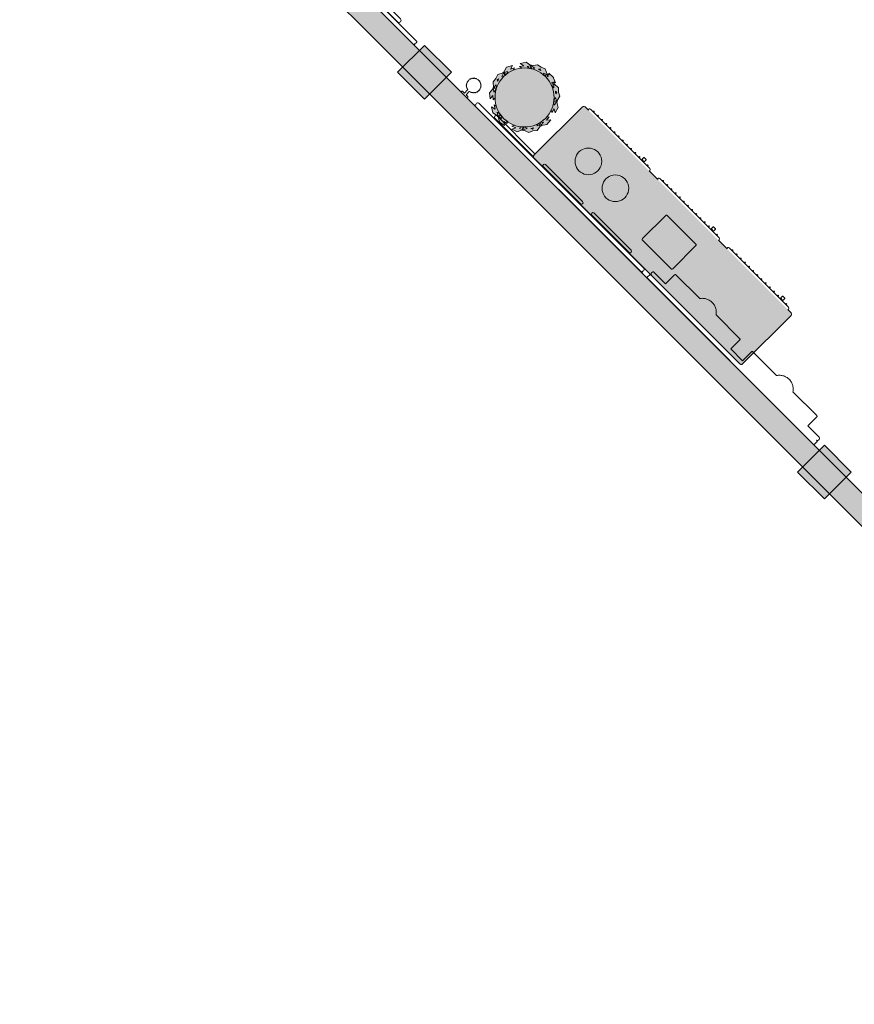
# Model space of a CAD drawing. Extents: x 2172.2 to 2210.6, y 415.3 to 458.1.
# Tile 2 of 27: x 2172.4 to 2181.2, y 426.9 to 437.3. Entities that reach past the tile are written whole.
import ezdxf

# ---------------------------------------------------------------- set-up
doc = ezdxf.new("R2010")
doc.units = 0
for name, color, linetype, lineweight in [('AYAA_M3_COLUMNS', 8, 'CONTINUOUS', 30), ('AYAA_M3_FINE_DETAIL', 8, 'CONTINUOUS', 9), ('AYAA_M3_PLANTS', 94, 'CONTINUOUS', 18), ('AYAA_M3_SERVICE', 7, 'CONTINUOUS', 18), ('AYAA_M3_WALL_DECOR', 32, 'CONTINUOUS', 13), ('AYAA_M3_WALL_LIGHTS', 32, 'CONTINUOUS', 13), ('AYAA_M3_WALLS', 7, 'CONTINUOUS', 30)]:
    doc.layers.add(name, color=color, linetype=linetype, lineweight=lineweight)

# ---------------------------------------------------------------- blocks, each defined once
blk = doc.blocks.new('AYAA_M3_ARCHITECTURE')
at = {"layer": 'AYAA_M3_COLUMNS', "true_color": 0xcfdadc}
for points in [[(-13.071875, 2.724963), (-13.354713, 2.442124), (-13.637522, 2.724998), (-13.354713, 3.007803)], [(-9.155142, -1.192626), (-8.872302, -1.475465), (-9.155142, -1.758305), (-9.43795, -1.47543)]]:
    blk.add_hatch(color=256, dxfattribs=at).paths.add_polyline_path(points)
at = {"layer": 'AYAA_M3_WALLS', "true_color": 0xe1e6e6}
blk.add_hatch(color=256, dxfattribs=at).paths.add_polyline_path([(-17.430969, 6.977996), (-3.56182, -6.891153), (-3.738596, -7.06793), (-17.607746, 6.80122)])
at = {"layer": 'AYAA_M3_COLUMNS', "linetype": 'CONTINUOUS', "lineweight": -2}
for points in [[(-13.071875, 2.724963), (-13.354713, 2.442124), (-13.637522, 2.724998), (-13.354713, 3.007803)], [(-9.155142, -1.192626), (-8.872302, -1.475465), (-9.155142, -1.758305), (-9.43795, -1.47543)]]:
    blk.add_lwpolyline(points, close=True, dxfattribs=at)
at = {"layer": 'AYAA_M3_WALLS', "linetype": 'CONTINUOUS', "lineweight": -2}
blk.add_lwpolyline([(-17.430969, 6.977996), (-3.56182, -6.891153), (-3.738596, -7.06793), (-17.607746, 6.80122)], close=True, dxfattribs=at)
blk = doc.blocks.new('AYAA_M3_SCONCE')
at = {"color": 0, "linetype": 'CONTINUOUS', "lineweight": -2}
blk.add_lwpolyline([(-0.066057, -0.178967), (-0.064423, -0.178291), (-0.064952, -0.1775), (-0.069291, -0.168701), (-0.071015, -0.163622), (-0.072921, -0.164412), (-0.075043, -0.163533), (-0.075921, -0.161412), (-0.075043, -0.15929), (-0.072921, -0.158412), (-0.072618, -0.158538), (-0.074358, -0.149789), (-0.074835, -0.142517), (-0.076, -0.143), (-0.078121, -0.142121), (-0.079, -0.14), (-0.078121, -0.137879), (-0.076, -0.137), (-0.074835, -0.137483), (-0.074358, -0.130211), (-0.072618, -0.121462), (-0.072921, -0.121588), (-0.075043, -0.12071), (-0.075921, -0.118588), (-0.075043, -0.116467), (-0.072921, -0.115588), (-0.071015, -0.116378), (-0.069291, -0.111299), (-0.064952, -0.1025), (-0.064423, -0.101709), (-0.066057, -0.101033), (-0.066935, -0.098911), (-0.066057, -0.09679), (-0.063935, -0.095911), (-0.061814, -0.09679), (-0.061555, -0.097416), (-0.059501, -0.094343), (-0.053033, -0.086967), (-0.050898, -0.085095), (-0.051891, -0.084684), (-0.052769, -0.082563), (-0.051891, -0.080442), (-0.049769, -0.079563), (-0.047648, -0.080442), (-0.0471, -0.081764), (-0.045657, -0.080499), (-0.0375, -0.075048), (-0.033493, -0.073072), (-0.033693, -0.072989), (-0.034572, -0.070868), (-0.033693, -0.068747), (-0.031572, -0.067868), (-0.02945, -0.068747), (-0.028646, -0.07069), (-0.019411, -0.067556), (-0.013177, -0.066316), (-0.013816, -0.064774), (-0.012937, -0.062652), (-0.012, -0.062264), (-0.012, -0.014), (-0.037, -0.014), (-0.040995, -0.012931), (-0.043931, -0.009995), (-0.045, -0.006), (-0.043931, -0.002005), (-0.040995, 0.000931), (-0.037, 0.002), (0.037, 0.002), (0.040995, 0.000931), (0.043931, -0.002005), (0.045, -0.006), (0.043931, -0.009995), (0.040995, -0.012931), (0.037, -0.014), (0.012, -0.014), (0.012, -0.062264), (0.012937, -0.062652), (0.013816, -0.064774), (0.013177, -0.066316), (0.019411, -0.067556), (0.028646, -0.07069), (0.02945, -0.068747), (0.031572, -0.067868), (0.033693, -0.068747), (0.034572, -0.070868), (0.033693, -0.072989), (0.033493, -0.073072), (0.0375, -0.075048), (0.045657, -0.080499), (0.0471, -0.081764), (0.047648, -0.080442), (0.049769, -0.079563), (0.051891, -0.080442), (0.052769, -0.082563), (0.051891, -0.084684), (0.050898, -0.085095), (0.053033, -0.086967), (0.059501, -0.094343), (0.061555, -0.097416), (0.061814, -0.09679), (0.063935, -0.095911), (0.066057, -0.09679), (0.066935, -0.098911), (0.066057, -0.101033), (0.064423, -0.101709), (0.064952, -0.1025), (0.069291, -0.111299), (0.071015, -0.116378), (0.072921, -0.115588), (0.075043, -0.116467), (0.075921, -0.118588), (0.075043, -0.12071), (0.072921, -0.121588), (0.072618, -0.121462), (0.074358, -0.130211), (0.074835, -0.137483), (0.076, -0.137), (0.078121, -0.137879), (0.079, -0.14), (0.078121, -0.142121), (0.076, -0.143), (0.074835, -0.142517), (0.074358, -0.149789), (0.072618, -0.158538), (0.072921, -0.158412), (0.075043, -0.15929), (0.075921, -0.161412), (0.075043, -0.163533), (0.072921, -0.164412), (0.071015, -0.163622), (0.069291, -0.168701), (0.064952, -0.1775), (0.064423, -0.178291), (0.066057, -0.178967), (0.066935, -0.181089), (0.066057, -0.18321), (0.063935, -0.184089), (0.061814, -0.18321), (0.061555, -0.182584), (0.059501, -0.185657), (0.053033, -0.193033), (0.050898, -0.194905), (0.051891, -0.195316), (0.052769, -0.197437), (0.051891, -0.199558), (0.049769, -0.200437), (0.047648, -0.199558), (0.0471, -0.198236), (0.045657, -0.199501), (0.0375, -0.204952), (0.033493, -0.206928), (0.033693, -0.207011), (0.034572, -0.209132), (0.033693, -0.211253), (0.031572, -0.212132), (0.02945, -0.211253), (0.028646, -0.20931), (0.019411, -0.212444), (0.013177, -0.213684), (0.013816, -0.215226), (0.012937, -0.217348), (0.010816, -0.218226), (0.008695, -0.217348), (0.007816, -0.215226), (0.008131, -0.214467), (0, -0.215), (-0.008131, -0.214467), (-0.007816, -0.215226), (-0.008695, -0.217348), (-0.010816, -0.218226), (-0.012937, -0.217348), (-0.013816, -0.215226), (-0.013177, -0.213684), (-0.019411, -0.212444), (-0.028646, -0.20931), (-0.02945, -0.211253), (-0.031572, -0.212132), (-0.033693, -0.211253), (-0.034572, -0.209132), (-0.033693, -0.207011), (-0.033493, -0.206928), (-0.0375, -0.204952), (-0.045657, -0.199501), (-0.0471, -0.198236), (-0.047648, -0.199558), (-0.049769, -0.200437), (-0.051891, -0.199558), (-0.052769, -0.197437), (-0.051891, -0.195316), (-0.050898, -0.194905), (-0.053033, -0.193033), (-0.059501, -0.185657), (-0.061555, -0.182584), (-0.061814, -0.18321), (-0.063935, -0.184089), (-0.066057, -0.18321), (-0.066935, -0.181089)], close=True, dxfattribs=at)
blk = doc.blocks.new('AYAA_M3_UNIQUE_WALL_COMPOSITION_23')
at = {"color": 0, "linetype": 'CONTINUOUS', "lineweight": -2}
blk.add_lwpolyline([(-0.600037, -0.254052), (-0.609418, -0.251864), (-0.618636, -0.249068), (-0.627651, -0.245675), (-0.636425, -0.2417), (-0.64492, -0.237159), (-0.6531, -0.232072), (-0.66093, -0.226462), (-0.668376, -0.220351), (-0.675406, -0.213766), (-0.681991, -0.206736), (-0.688102, -0.19929), (-0.692981, -0.19248), (-1.0465, -0.19248), (-1.051094, -0.191251), (-1.054471, -0.187874), (-1.0557, -0.18328), (-1.0557, -0.04942), (-1.22544, -0.04942), (-1.233709, -0.047208), (-1.239788, -0.041129), (-1.242, -0.03286), (-1.242, -0.02458), (-1.239788, -0.016311), (-1.233709, -0.010232), (-1.22716, -0.00848), (-1.242, -0.00848), (-1.242, 0.04488), (1.242, 0.04488), (1.242, -0.00848), (1.22716, -0.00848), (1.233709, -0.010232), (1.239788, -0.016311), (1.242, -0.02458), (1.242, -0.03286), (1.239788, -0.041129), (1.233709, -0.047208), (1.22544, -0.04942), (1.0557, -0.04942), (1.0557, -0.18328), (1.054471, -0.187874), (1.051094, -0.191251), (1.0465, -0.19248), (0.692981, -0.19248), (0.688102, -0.19929), (0.681991, -0.206736), (0.675406, -0.213766), (0.668376, -0.220351), (0.66093, -0.226462), (0.6531, -0.232072), (0.64492, -0.237159), (0.636425, -0.2417), (0.627651, -0.245675), (0.618636, -0.249068), (0.609418, -0.251864), (0.600037, -0.254052), (0.590533, -0.255621), (0.580947, -0.256565), (0.57132, -0.25688), (0.561693, -0.256565), (0.552107, -0.255621), (0.542603, -0.254052), (0.533222, -0.251864), (0.524004, -0.249068), (0.514989, -0.245675), (0.506215, -0.2417), (0.49772, -0.237159), (0.48954, -0.232072), (0.48171, -0.226462), (0.474264, -0.220351), (0.467234, -0.213766), (0.460649, -0.206736), (0.454538, -0.19929), (0.449659, -0.19248), (0.09614, -0.19248), (0.091546, -0.191251), (0.088169, -0.187874), (0.08694, -0.18328), (0.08694, -0.04942), (-0.08694, -0.04942), (-0.08694, -0.18328), (-0.088169, -0.187874), (-0.091546, -0.191251), (-0.09614, -0.19248), (-0.449659, -0.19248), (-0.454538, -0.19929), (-0.460649, -0.206736), (-0.467234, -0.213766), (-0.474264, -0.220351), (-0.48171, -0.226462), (-0.48954, -0.232072), (-0.49772, -0.237159), (-0.506215, -0.2417), (-0.514989, -0.245675), (-0.524004, -0.249068), (-0.533222, -0.251864), (-0.542603, -0.254052), (-0.552107, -0.255621), (-0.561693, -0.256565), (-0.57132, -0.25688), (-0.580947, -0.256565), (-0.590533, -0.255621)], close=True, dxfattribs=at)
blk = doc.blocks.new('AYAA_M3_UNIQUE_WALL_COMPOSITION_24')
at = {"color": 0, "linetype": 'CONTINUOUS', "lineweight": -2}
for points in [[(-1.242, -0.00548), (-1.242, 0.00464), (1.242, 0.00464), (1.242, -0.00548), (1.234257, -0.00548), (1.239788, -0.011011), (1.242, -0.01928), (1.242, -0.02756), (1.239788, -0.035829), (1.233709, -0.041908), (1.22544, -0.04412), (-1.22544, -0.04412), (-1.233709, -0.041908), (-1.239788, -0.035829), (-1.242, -0.02756), (-1.242, -0.01928), (-1.239788, -0.011011), (-1.234257, -0.00548)], [(-1.00807, -0.05587), (-0.99636, -0.05102), (-0.44436, -0.05102), (-0.434219, -0.05587), (-0.430019, -0.06758), (-0.434219, -0.07929), (-0.44436, -0.08414), (-0.99636, -0.08414), (-1.00807, -0.07929), (-1.01292, -0.06758)], [(-0.276, -0.05102), (0.276, -0.05102), (0.286141, -0.05587), (0.290341, -0.06758), (0.286141, -0.07929), (0.276, -0.08414), (-0.276, -0.08414), (-0.28771, -0.07929), (-0.29256, -0.06758), (-0.28771, -0.05587)], [(0.44436, -0.05102), (0.99636, -0.05102), (1.006501, -0.05587), (1.010701, -0.06758), (1.006501, -0.07929), (0.99636, -0.08414), (0.44436, -0.08414), (0.43265, -0.07929), (0.4278, -0.06758), (0.43265, -0.05587)]]:
    blk.add_lwpolyline(points, close=True, dxfattribs=at)
blk = doc.blocks.new('AYAA_M3_UNIQUE_WALL_COMPOSITION_25')
at = {"color": 0, "linetype": 'CONTINUOUS', "lineweight": -2}
for points in [[(-1.242, 0.00436), (1.242, 0.00436), (1.242, -0.00576), (1.234257, -0.00576), (1.239788, -0.011291), (1.242, -0.01956), (1.242, -0.02784), (1.239788, -0.036109), (1.233709, -0.042188), (1.22544, -0.0444), (-1.22544, -0.0444), (-1.233709, -0.042188), (-1.239788, -0.036109), (-1.242, -0.02784), (-1.242, -0.01956), (-1.239788, -0.011291), (-1.234257, -0.00576), (-1.242, -0.00576)], [(-0.945518, -0.04486), (-0.596095, -0.04486), (-0.584101, -0.049834), (-0.572093, -0.04486), (-0.314493, -0.04486), (-0.298243, -0.051597), (-0.291512, -0.06786), (-0.298243, -0.084123), (-0.314493, -0.09086), (-0.572093, -0.09086), (-0.584101, -0.085886), (-0.596095, -0.09086), (-0.945518, -0.09086), (-0.961781, -0.084123), (-0.968518, -0.06786), (-0.961781, -0.051597)], [(-0.268469, -0.04486), (0.1288, -0.04486), (0.137619, -0.04852), (0.146454, -0.04486), (0.404054, -0.04486), (0.41477, -0.049303), (0.425495, -0.04486), (0.921633, -0.04486), (0.937866, -0.051597), (0.94459, -0.06786), (0.937866, -0.084123), (0.921633, -0.09086), (0.425495, -0.09086), (0.41477, -0.086417), (0.404054, -0.09086), (0.146454, -0.09086), (0.137619, -0.0872), (0.1288, -0.09086), (-0.268469, -0.09086), (-0.284733, -0.084123), (-0.291469, -0.06786), (-0.284733, -0.051597)]]:
    blk.add_lwpolyline(points, close=True, dxfattribs=at)
blk = doc.blocks.new('AYAA_M3_SIDEBOARD')
at = {"true_color": 0xe8ddc7}
blk.add_hatch(color=256, dxfattribs=at).paths.add_polyline_path([(-1.547328, 0.369987), (-1.539987, 0.377328), (-1.53, 0.38), (1.53, 0.38), (1.539987, 0.377328), (1.547328, 0.369987), (1.55, 0.36), (1.55, -0.36), (1.547328, -0.369987), (1.539987, -0.377328), (1.53, -0.38), (-1.53, -0.38), (-1.539987, -0.377328), (-1.547328, -0.369987), (-1.55, -0.36), (-1.55, 0.36)])
at = {"color": 0, "linetype": 'CONTINUOUS', "lineweight": -2}
for points in [[(-1.53, -0.38), (-1.539987, -0.377328), (-1.547328, -0.369987), (-1.55, -0.36), (-1.55, 0.36), (-1.547328, 0.369987), (-1.539987, 0.377328), (-1.53, 0.38), (1.53, 0.38), (1.539987, 0.377328), (1.547328, 0.369987), (1.55, 0.36), (1.55, -0.36), (1.547328, -0.369987), (1.539987, -0.377328), (1.53, -0.38), (1.481121, -0.38), (1.48313, -0.382009), (1.485, -0.389), (1.48313, -0.395991), (1.477991, -0.40113), (1.471, -0.403), (0.589, -0.403), (0.582009, -0.40113), (0.57687, -0.395991), (0.575, -0.389), (0.57687, -0.382009), (0.578879, -0.38), (0.451121, -0.38), (0.45313, -0.382009), (0.455, -0.389), (0.45313, -0.395991), (0.447991, -0.40113), (0.441, -0.403), (-0.441, -0.403), (-0.447991, -0.40113), (-0.45313, -0.395991), (-0.455, -0.389), (-0.45313, -0.382009), (-0.451121, -0.38), (-0.578879, -0.38), (-0.57687, -0.382009), (-0.575, -0.389), (-0.57687, -0.395991), (-0.582009, -0.40113), (-0.589, -0.403), (-1.471, -0.403), (-1.477991, -0.40113), (-1.48313, -0.395991), (-1.485, -0.389), (-1.48313, -0.382009), (-1.481121, -0.38)], [(-1.43, -0.415), (-1.433535, -0.413536), (-1.435, -0.41), (-1.433535, -0.406464), (-1.43, -0.405), (-1.426464, -0.406464), (-1.425, -0.41), (-1.426464, -0.413536)], [(-1.363461, -0.41), (-1.364926, -0.413536), (-1.368461, -0.415), (-1.371997, -0.413536), (-1.373461, -0.41), (-1.371997, -0.406464), (-1.368461, -0.405), (-1.364926, -0.406464)], [(-1.301923, -0.41), (-1.303388, -0.413536), (-1.306923, -0.415), (-1.310459, -0.413536), (-1.311923, -0.41), (-1.310459, -0.406464), (-1.306923, -0.405), (-1.303388, -0.406464)], [(-1.245385, -0.415), (-1.24892, -0.413536), (-1.250385, -0.41), (-1.24892, -0.406464), (-1.245385, -0.405), (-1.241849, -0.406464), (-1.240385, -0.41), (-1.241849, -0.413536)], [(-1.180311, -0.413536), (-1.183846, -0.415), (-1.187382, -0.413536), (-1.188846, -0.41), (-1.187382, -0.406464), (-1.183846, -0.405), (-1.180311, -0.406464), (-1.178846, -0.41)], [(-1.118772, -0.413536), (-1.122308, -0.415), (-1.125843, -0.413536), (-1.127308, -0.41), (-1.125843, -0.406464), (-1.122308, -0.405), (-1.118772, -0.406464), (-1.117308, -0.41)], [(-1.057234, -0.406464), (-1.055769, -0.41), (-1.057234, -0.413536), (-1.060769, -0.415), (-1.064305, -0.413536), (-1.065769, -0.41), (-1.064305, -0.406464), (-1.060769, -0.405)], [(-1.004231, -0.41), (-1.002766, -0.406464), (-0.999231, -0.405), (-0.995695, -0.406464), (-0.994231, -0.41), (-0.995695, -0.413536), (-0.999231, -0.415), (-1.002766, -0.413536)], [(-0.934157, -0.406464), (-0.932692, -0.41), (-0.934157, -0.413536), (-0.937692, -0.415), (-0.941228, -0.413536), (-0.942692, -0.41), (-0.941228, -0.406464), (-0.937692, -0.405)], [(-0.871154, -0.41), (-0.872618, -0.413536), (-0.876154, -0.415), (-0.879689, -0.413536), (-0.881154, -0.41), (-0.879689, -0.406464), (-0.876154, -0.405), (-0.872618, -0.406464)], [(-0.81108, -0.413536), (-0.814615, -0.415), (-0.818151, -0.413536), (-0.819615, -0.41), (-0.818151, -0.406464), (-0.814615, -0.405), (-0.81108, -0.406464), (-0.809615, -0.41)], [(-0.753077, -0.415), (-0.756612, -0.413536), (-0.758077, -0.41), (-0.756612, -0.406464), (-0.753077, -0.405), (-0.749541, -0.406464), (-0.748077, -0.41), (-0.749541, -0.413536)], [(-0.696538, -0.41), (-0.695074, -0.406464), (-0.691538, -0.405), (-0.688003, -0.406464), (-0.686538, -0.41), (-0.687306, -0.411855), (-0.686505, -0.412069), (-0.683569, -0.415005), (-0.6825, -0.419), (-0.6825, -0.435), (-0.683569, -0.438995), (-0.686505, -0.441931), (-0.6905, -0.443), (-0.7095, -0.443), (-0.713495, -0.441931), (-0.716431, -0.438995), (-0.7175, -0.435), (-0.7175, -0.419), (-0.716431, -0.415005), (-0.713495, -0.412069), (-0.7095, -0.411), (-0.696124, -0.411)], [(-0.633536, -0.413536), (-0.635, -0.41), (-0.633536, -0.406464), (-0.63, -0.405), (-0.626464, -0.406464), (-0.625, -0.41), (-0.626464, -0.413536), (-0.63, -0.415)], [(-0.396464, -0.406464), (-0.395, -0.41), (-0.396464, -0.413536), (-0.4, -0.415), (-0.403536, -0.413536), (-0.405, -0.41), (-0.403536, -0.406464), (-0.4, -0.405)], [(-0.338462, -0.405), (-0.334926, -0.406464), (-0.333462, -0.41), (-0.334926, -0.413536), (-0.338462, -0.415), (-0.341997, -0.413536), (-0.343462, -0.41), (-0.341997, -0.406464)], [(-0.276923, -0.405), (-0.273388, -0.406464), (-0.271923, -0.41), (-0.273388, -0.413536), (-0.276923, -0.415), (-0.280459, -0.413536), (-0.281923, -0.41), (-0.280459, -0.406464)], [(-0.215385, -0.405), (-0.211849, -0.406464), (-0.210385, -0.41), (-0.211849, -0.413536), (-0.215385, -0.415), (-0.21892, -0.413536), (-0.220385, -0.41), (-0.21892, -0.406464)], [(-0.153846, -0.405), (-0.150311, -0.406464), (-0.148846, -0.41), (-0.150311, -0.413536), (-0.153846, -0.415), (-0.157382, -0.413536), (-0.158846, -0.41), (-0.157382, -0.406464)], [(-0.088772, -0.406464), (-0.087308, -0.41), (-0.088772, -0.413536), (-0.092308, -0.415), (-0.095843, -0.413536), (-0.097308, -0.41), (-0.095843, -0.406464), (-0.092308, -0.405)], [(-0.025769, -0.41), (-0.027234, -0.413536), (-0.030769, -0.415), (-0.034305, -0.413536), (-0.035769, -0.41), (-0.034305, -0.406464), (-0.030769, -0.405), (-0.027234, -0.406464)], [(0.030769, -0.415), (0.027234, -0.413536), (0.025769, -0.41), (0.027234, -0.406464), (0.030769, -0.405), (0.034305, -0.406464), (0.035769, -0.41), (0.034305, -0.413536)], [(0.095843, -0.406464), (0.097308, -0.41), (0.095843, -0.413536), (0.092308, -0.415), (0.088772, -0.413536), (0.087308, -0.41), (0.088772, -0.406464), (0.092308, -0.405)], [(0.148846, -0.41), (0.150311, -0.406464), (0.153846, -0.405), (0.157382, -0.406464), (0.158846, -0.41), (0.157382, -0.413536), (0.153846, -0.415), (0.150311, -0.413536)], [(0.215385, -0.405), (0.21892, -0.406464), (0.220385, -0.41), (0.21892, -0.413536), (0.215385, -0.415), (0.211849, -0.413536), (0.210385, -0.41), (0.211849, -0.406464)], [(0.276923, -0.405), (0.280459, -0.406464), (0.281923, -0.41), (0.280459, -0.413536), (0.276923, -0.415), (0.273388, -0.413536), (0.271923, -0.41), (0.273388, -0.406464)], [(0.313569, -0.415005), (0.316505, -0.412069), (0.3205, -0.411), (0.333876, -0.411), (0.333462, -0.41), (0.334926, -0.406464), (0.338462, -0.405), (0.341997, -0.406464), (0.343462, -0.41), (0.342694, -0.411855), (0.343495, -0.412069), (0.346431, -0.415005), (0.3475, -0.419), (0.3475, -0.435), (0.346431, -0.438995), (0.343495, -0.441931), (0.3395, -0.443), (0.3205, -0.443), (0.316505, -0.441931), (0.313569, -0.438995), (0.3125, -0.435), (0.3125, -0.419)], [(0.403536, -0.413536), (0.4, -0.415), (0.396464, -0.413536), (0.395, -0.41), (0.396464, -0.406464), (0.4, -0.405), (0.403536, -0.406464), (0.405, -0.41)], [(0.625, -0.41), (0.626464, -0.406464), (0.63, -0.405), (0.633536, -0.406464), (0.635, -0.41), (0.633536, -0.413536), (0.63, -0.415), (0.626464, -0.413536)], [(0.695074, -0.413536), (0.691538, -0.415), (0.688003, -0.413536), (0.686538, -0.41), (0.688003, -0.406464), (0.691538, -0.405), (0.695074, -0.406464), (0.696538, -0.41)], [(0.749541, -0.406464), (0.753077, -0.405), (0.756612, -0.406464), (0.758077, -0.41), (0.756612, -0.413536), (0.753077, -0.415), (0.749541, -0.413536), (0.748077, -0.41)], [(0.81108, -0.406464), (0.814615, -0.405), (0.818151, -0.406464), (0.819615, -0.41), (0.818151, -0.413536), (0.814615, -0.415), (0.81108, -0.413536), (0.809615, -0.41)], [(0.879689, -0.406464), (0.881154, -0.41), (0.879689, -0.413536), (0.876154, -0.415), (0.872618, -0.413536), (0.871154, -0.41), (0.872618, -0.406464), (0.876154, -0.405)], [(0.934157, -0.406464), (0.937692, -0.405), (0.941228, -0.406464), (0.942692, -0.41), (0.941228, -0.413536), (0.937692, -0.415), (0.934157, -0.413536), (0.932692, -0.41)], [(0.995695, -0.406464), (0.999231, -0.405), (1.002766, -0.406464), (1.004231, -0.41), (1.002766, -0.413536), (0.999231, -0.415), (0.995695, -0.413536), (0.994231, -0.41)], [(1.065769, -0.41), (1.064305, -0.413536), (1.060769, -0.415), (1.057234, -0.413536), (1.055769, -0.41), (1.057234, -0.406464), (1.060769, -0.405), (1.064305, -0.406464)], [(1.125843, -0.413536), (1.122308, -0.415), (1.118772, -0.413536), (1.117308, -0.41), (1.118772, -0.406464), (1.122308, -0.405), (1.125843, -0.406464), (1.127308, -0.41)], [(1.188846, -0.41), (1.187382, -0.413536), (1.183846, -0.415), (1.180311, -0.413536), (1.178846, -0.41), (1.180311, -0.406464), (1.183846, -0.405), (1.187382, -0.406464)], [(1.250385, -0.41), (1.24892, -0.413536), (1.245385, -0.415), (1.241849, -0.413536), (1.240385, -0.41), (1.241849, -0.406464), (1.245385, -0.405), (1.24892, -0.406464)], [(1.310459, -0.413536), (1.306923, -0.415), (1.303388, -0.413536), (1.301923, -0.41), (1.303388, -0.406464), (1.306923, -0.405), (1.310459, -0.406464), (1.311923, -0.41)], [(1.346505, -0.412069), (1.3505, -0.411), (1.363875, -0.411), (1.363461, -0.41), (1.364926, -0.406464), (1.368461, -0.405), (1.371997, -0.406464), (1.373461, -0.41), (1.372693, -0.411854), (1.373495, -0.412069), (1.376431, -0.415005), (1.3775, -0.419), (1.3775, -0.435), (1.376431, -0.438995), (1.373495, -0.441931), (1.3695, -0.443), (1.3505, -0.443), (1.346505, -0.441931), (1.343569, -0.438995), (1.3425, -0.435), (1.3425, -0.419), (1.343569, -0.415005)], [(1.433535, -0.413536), (1.43, -0.415), (1.426464, -0.413536), (1.425, -0.41), (1.426464, -0.406464), (1.43, -0.405), (1.433535, -0.406464), (1.435, -0.41)]]:
    blk.add_lwpolyline(points, close=True, dxfattribs=at)
at = {"layer": 'AYAA_M3_FINE_DETAIL', "linetype": 'CONTINUOUS', "lineweight": -2}
for points in [[(-1.224741, 0.063559), (-1.213262, 0.08229), (-1.198995, 0.098995), (-1.18229, 0.113262), (-1.163559, 0.124741), (-1.143262, 0.133148), (-1.121901, 0.138276), (-1.1, 0.14), (-1.078099, 0.138276), (-1.056738, 0.133148), (-1.036441, 0.124741), (-1.01771, 0.113262), (-1.001005, 0.098995), (-0.986738, 0.08229), (-0.975259, 0.063559), (-0.966852, 0.043262), (-0.961724, 0.021901), (-0.96, 0), (-0.961724, -0.021901), (-0.966852, -0.043262), (-0.975259, -0.063559), (-0.986738, -0.08229), (-1.001005, -0.098995), (-1.01771, -0.113262), (-1.036441, -0.124741), (-1.056738, -0.133148), (-1.078099, -0.138276), (-1.1, -0.14), (-1.121901, -0.138276), (-1.143262, -0.133148), (-1.163559, -0.124741), (-1.18229, -0.113262), (-1.198995, -0.098995), (-1.213262, -0.08229), (-1.224741, -0.063559), (-1.233148, -0.043262), (-1.238276, -0.021901), (-1.24, 0), (-1.238276, 0.021901), (-1.233148, 0.043262)], [(-0.838276, 0.021901), (-0.833148, 0.043262), (-0.824741, 0.063559), (-0.813262, 0.08229), (-0.798995, 0.098995), (-0.78229, 0.113262), (-0.763559, 0.124741), (-0.743262, 0.133148), (-0.721901, 0.138276), (-0.7, 0.14), (-0.678099, 0.138276), (-0.656738, 0.133148), (-0.636441, 0.124741), (-0.61771, 0.113262), (-0.601005, 0.098995), (-0.586738, 0.08229), (-0.575259, 0.063559), (-0.566852, 0.043262), (-0.561724, 0.021901), (-0.56, 0), (-0.561724, -0.021901), (-0.566852, -0.043262), (-0.575259, -0.063559), (-0.586738, -0.08229), (-0.601005, -0.098995), (-0.61771, -0.113262), (-0.636441, -0.124741), (-0.656738, -0.133148), (-0.678099, -0.138276), (-0.7, -0.14), (-0.721901, -0.138276), (-0.743262, -0.133148), (-0.763559, -0.124741), (-0.78229, -0.113262), (-0.798995, -0.098995), (-0.813262, -0.08229), (-0.824741, -0.063559), (-0.833148, -0.043262), (-0.838276, -0.021901), (-0.84, 0)], [(-0.118992, 0.183397), (-0.113, 0.185), (0.313, 0.185), (0.318992, 0.183397), (0.323397, 0.178992), (0.325, 0.173), (0.325, -0.173), (0.323397, -0.178992), (0.318992, -0.183397), (0.313, -0.185), (-0.113, -0.185), (-0.118992, -0.183397), (-0.123397, -0.178992), (-0.125, -0.173), (-0.125, 0.173), (-0.123397, 0.178992)]]:
    blk.add_lwpolyline(points, close=True, dxfattribs=at)
blk = doc.blocks.new('AYAA_M3_PLANTER')
at = {"true_color": 0x91b46f}
h = blk.add_hatch(color=256, dxfattribs=at)
h.paths.add_polyline_path([(-0.314582, -0.176177), (-0.34944, -0.121314), (-0.336246, -0.063287), (-0.338237, -0.062792), (-0.340588, -0.058893), (-0.339683, -0.054431), (-0.337973, -0.053296), (-0.369886, -0.003068), (-0.355475, 0.060314), (-0.331772, 0.023007), (-0.321972, 0.066107), (-0.30676, 0.042164), (-0.304043, 0.060478), (-0.296652, 0.089988), (-0.286403, 0.118632), (-0.280823, 0.13043), (-0.30658, 0.118511), (-0.291515, 0.160064), (-0.331628, 0.141502), (-0.309474, 0.20261), (-0.255468, 0.227602), (-0.256292, 0.22948), (-0.254641, 0.233723), (-0.250554, 0.235732), (-0.248612, 0.235071), (-0.22833, 0.291016), (-0.18698, 0.310151), (-0.150749, 0.337787), (-0.091788, 0.329601), (-0.091462, 0.331547), (-0.087769, 0.334189), (-0.083255, 0.333702), (-0.082014, 0.332167), (-0.034685, 0.368269), (0.029698, 0.35933), (-0.005446, 0.332524), (0.038334, 0.326445), (0.015759, 0.309226), (0.030385, 0.308507), (0.060478, 0.304043), (0.089988, 0.296652), (0.105943, 0.290943), (0.091863, 0.31559), (0.134551, 0.304134), (0.112627, 0.342513), (0.175406, 0.325665), (0.204933, 0.273978), (0.206673, 0.274908), (0.21102, 0.273598), (0.213392, 0.269726), (0.212934, 0.267806), (0.270427, 0.252378), (0.293029, 0.212813), (0.32366, 0.17908), (0.320546, 0.119665), (0.322646, 0.119524), (0.325649, 0.11609), (0.325495, 0.111531), (0.323958, 0.110094), (0.332125, 0.1011), (0.34, 0.12), (0.361231, 0.069046), (0.363954, 0.066047), (0.363789, 0.062905), (0.365, 0.06), (0.363441, 0.056259), (0.360553, 0.001136), (0.346789, 0.016294), (0.342105, 0.005053), (0.343905, 0.004243), (0.345522, 0), (0.343905, -0.004243), (0.342105, -0.005053), (0.365, -0.06), (0.347475, -0.102059), (0.339471, -0.146917), (0.290523, -0.180738), (0.291693, -0.182487), (0.290809, -0.186962), (0.287104, -0.189624), (0.285028, -0.189285), (0.274576, -0.247856), (0.2211, -0.284806), (0.228864, -0.241294), (0.192501, -0.26642), (0.1974, -0.238964), (0.196662, -0.239633), (0.172227, -0.257756), (0.146133, -0.273396), (0.119186, -0.286141), (0.145726, -0.294619), (0.106529, -0.315045), (0.148633, -0.328494), (0.09099, -0.358533), (0.034315, -0.34043), (0.033645, -0.342424), (0.029562, -0.344457), (0.025191, -0.34315), (0.024191, -0.341299), (-0.02857, -0.368794), (-0.071975, -0.354929), (-0.117352, -0.35079), (-0.155242, -0.304904), (-0.15685, -0.306178), (-0.161374, -0.305659), (-0.164354, -0.302216), (-0.164209, -0.30017), (-0.223471, -0.294764), (-0.264858, -0.244643), (-0.220841, -0.248658), (-0.248984, -0.214576), (-0.22109, -0.217121), (-0.239633, -0.196662), (-0.257756, -0.172227), (-0.273396, -0.146133), (-0.274861, -0.143036), (-0.281079, -0.170384), (-0.304783, -0.133077)])
h.paths.add_polyline_path([(0.32938, 0.006), (0.3375, 0.006), (0.330287, 0.023311)], flags=0)
h.paths.add_polyline_path([(0.32464, -0.006), (0.309705, -0.006), (0.309578, -0.008587), (0.323, -0.0408), (0.3375, -0.006), (0.328751, -0.006), (0.328527, -0.010281)], flags=0)
h.paths.add_polyline_path([(0.33044, -0.097057), (0.323, -0.0792), (0.317182, -0.093164), (0.314525, -0.108055)], flags=0)
h.paths.add_polyline_path([(0.319918, 0.107677), (0.31227, 0.104951), (0.318937, 0.088952)], flags=0)
h.paths.add_polyline_path([(0.307649, 0.116043), (0.315889, 0.11898), (0.290546, 0.146891), (0.288725, 0.112142), (0.289628, 0.109619), (0.303776, 0.114662), (0.306, 0.12)], flags=0)
h.paths.add_polyline_path([(0.309578, 0.008587), (0.309705, 0.006), (0.313744, 0.006), (0.310149, 0.009959)], flags=0)
h.paths.add_polyline_path([(0.295485, 0.094765), (0.297542, 0.099701), (0.293671, 0.098321), (0.29459, 0.095751)], flags=0)
h.paths.add_polyline_path([(0.264914, -0.160285), (0.263661, -0.162376), (0.287137, -0.177468), (0.293759, -0.140353)], flags=0)
h.paths.add_polyline_path([(0.249631, -0.208993), (0.280647, -0.187562), (0.257445, -0.172646), (0.255695, -0.175005)], flags=0)
h.paths.add_polyline_path([(0.267482, 0.194261), (0.277651, 0.183062), (0.278664, 0.20238), (0.259979, 0.207395)], flags=0)
h.paths.add_polyline_path([(0.229573, 0.230846), (0.210872, 0.263581), (0.193952, 0.241643), (0.196566, 0.239704)], flags=0)
h.paths.add_polyline_path([(0.18234, 0.250255), (0.184312, 0.248793), (0.20137, 0.27091), (0.164959, 0.280681)], flags=0)
h.paths.add_polyline_path([(0.06827, -0.318328), (0.035259, -0.307784), (0.032472, -0.308197), (0.034836, -0.335751)], flags=0)
h.paths.add_polyline_path([(-0.013033, -0.325306), (0.02288, -0.336777), (0.020496, -0.308993), (0.018039, -0.309114)], flags=0)
h.paths.add_polyline_path([(-0.072835, 0.300948), (-0.070392, 0.30156), (-0.042586, 0.322769), (-0.079928, 0.327954)], flags=0)
h.paths.add_polyline_path([(-0.0657, -0.323987), (-0.080764, -0.322613), (-0.068447, -0.33753), (-0.051291, -0.328589)], flags=0)
h.paths.add_polyline_path([(-0.091535, 0.324905), (-0.12151, 0.302042), (-0.087386, 0.297304), (-0.084477, 0.298032)], flags=0)
h.paths.add_polyline_path([(-0.139269, -0.276642), (-0.152266, -0.301259), (-0.114722, -0.304684), (-0.136985, -0.277723)], flags=0)
h.paths.add_polyline_path([(-0.152218, -0.269749), (-0.186882, -0.266587), (-0.162878, -0.295657), (-0.149925, -0.271123)], flags=0)
h.paths.add_polyline_path([(-0.170679, 0.283112), (-0.15865, 0.292287), (-0.177811, 0.294948), (-0.184405, 0.276761)], flags=0)
h.paths.add_polyline_path([(-0.244585, 0.232638), (-0.224083, 0.213819), (-0.222168, 0.215932), (-0.210371, 0.24847)], flags=0)
h.paths.add_polyline_path([(-0.232141, 0.204928), (-0.252699, 0.223798), (-0.265549, 0.188355), (-0.23388, 0.20301)], flags=0)
h.paths.add_polyline_path([(-0.303717, -0.061779), (-0.304043, -0.060478), (-0.304306, -0.058708), (-0.331542, -0.063418), (-0.311325, -0.095238)], flags=0)
h.paths.add_polyline_path([(-0.306067, -0.046834), (-0.306424, -0.044428), (-0.325228, -0.014831), (-0.333587, -0.051593)], flags=0)
at = {"color": 0, "linetype": 'CONTINUOUS', "lineweight": -2}
for points in [[(-0.314582, -0.176177), (-0.34944, -0.121314), (-0.336246, -0.063287), (-0.338237, -0.062792), (-0.340588, -0.058893), (-0.339683, -0.054431), (-0.337973, -0.053296), (-0.369886, -0.003068), (-0.355475, 0.060314), (-0.331772, 0.023007), (-0.321972, 0.066107), (-0.30676, 0.042164), (-0.304043, 0.060478), (-0.296652, 0.089988), (-0.286403, 0.118632), (-0.280823, 0.13043), (-0.30658, 0.118511), (-0.291515, 0.160064), (-0.331628, 0.141502), (-0.309474, 0.20261), (-0.255468, 0.227602), (-0.256292, 0.22948), (-0.254641, 0.233723), (-0.250554, 0.235732), (-0.248612, 0.235071), (-0.22833, 0.291016), (-0.18698, 0.310151), (-0.150749, 0.337787), (-0.091788, 0.329601), (-0.091462, 0.331547), (-0.087769, 0.334189), (-0.083255, 0.333702), (-0.082014, 0.332167), (-0.034685, 0.368269), (0.029698, 0.35933), (-0.005446, 0.332524), (0.038334, 0.326445), (0.015759, 0.309226), (0.030385, 0.308507), (0.060478, 0.304043), (0.089988, 0.296652), (0.105943, 0.290943), (0.091863, 0.31559), (0.134551, 0.304134), (0.112627, 0.342513), (0.175406, 0.325665), (0.204933, 0.273978), (0.206673, 0.274908), (0.21102, 0.273598), (0.213392, 0.269726), (0.212934, 0.267806), (0.270427, 0.252378), (0.293029, 0.212813), (0.32366, 0.17908), (0.320546, 0.119665), (0.322646, 0.119524), (0.325649, 0.11609), (0.325495, 0.111531), (0.323958, 0.110094), (0.332125, 0.1011), (0.34, 0.12), (0.361231, 0.069046), (0.363954, 0.066047), (0.363789, 0.062905), (0.365, 0.06), (0.363441, 0.056259), (0.360553, 0.001136), (0.346789, 0.016294), (0.342105, 0.005053), (0.343905, 0.004243), (0.345522, 0), (0.343905, -0.004243), (0.342105, -0.005053), (0.365, -0.06), (0.347475, -0.102059), (0.339471, -0.146917), (0.290523, -0.180738), (0.291693, -0.182487), (0.290809, -0.186962), (0.287104, -0.189624), (0.285028, -0.189285), (0.274576, -0.247856), (0.2211, -0.284806), (0.228864, -0.241294), (0.192501, -0.26642), (0.1974, -0.238964), (0.196662, -0.239633), (0.172227, -0.257756), (0.146133, -0.273396), (0.119186, -0.286141), (0.145726, -0.294619), (0.106529, -0.315045), (0.148633, -0.328494), (0.09099, -0.358533), (0.034315, -0.34043), (0.033645, -0.342424), (0.029562, -0.344457), (0.025191, -0.34315), (0.024191, -0.341299), (-0.02857, -0.368794), (-0.071975, -0.354929), (-0.117352, -0.35079), (-0.155242, -0.304904), (-0.15685, -0.306178), (-0.161374, -0.305659), (-0.164354, -0.302216), (-0.164209, -0.30017), (-0.223471, -0.294764), (-0.264858, -0.244643), (-0.220841, -0.248658), (-0.248984, -0.214576), (-0.22109, -0.217121), (-0.239633, -0.196662), (-0.257756, -0.172227), (-0.273396, -0.146133), (-0.274861, -0.143036), (-0.281079, -0.170384), (-0.304783, -0.133077)], [(-0.091535, 0.324905), (-0.12151, 0.302042), (-0.087386, 0.297304), (-0.084477, 0.298032)], [(-0.072835, 0.300948), (-0.070392, 0.30156), (-0.042586, 0.322769), (-0.079928, 0.327954)], [(-0.304043, 0.060478), (-0.296652, 0.089988), (-0.286403, 0.118632), (-0.273396, 0.146133), (-0.257756, 0.172227), (-0.239633, 0.196662), (-0.219203, 0.219203), (-0.196662, 0.239633), (-0.172227, 0.257756), (-0.146133, 0.273396), (-0.118632, 0.286403), (-0.089988, 0.296652), (-0.060478, 0.304043), (-0.030385, 0.308507), (0, 0.31), (0.030385, 0.308507), (0.060478, 0.304043), (0.089988, 0.296652), (0.118632, 0.286403), (0.146133, 0.273396), (0.172227, 0.257756), (0.196662, 0.239633), (0.219203, 0.219203), (0.239633, 0.196662), (0.257756, 0.172227), (0.273396, 0.146133), (0.286403, 0.118632), (0.296652, 0.089988), (0.304043, 0.060478), (0.308507, 0.030385), (0.31, 0), (0.308507, -0.030385), (0.304043, -0.060478), (0.296652, -0.089988), (0.286403, -0.118632), (0.273396, -0.146133), (0.257756, -0.172227), (0.239633, -0.196662), (0.219203, -0.219203), (0.196662, -0.239633), (0.172227, -0.257756), (0.146133, -0.273396), (0.118632, -0.286403), (0.089988, -0.296652), (0.060478, -0.304043), (0.030385, -0.308507), (0, -0.31), (-0.030385, -0.308507), (-0.060478, -0.304043), (-0.089988, -0.296652), (-0.118632, -0.286403), (-0.146133, -0.273396), (-0.172227, -0.257756), (-0.196662, -0.239633), (-0.219203, -0.219203), (-0.239633, -0.196662), (-0.257756, -0.172227), (-0.273396, -0.146133), (-0.286403, -0.118632), (-0.296652, -0.089988), (-0.304043, -0.060478), (-0.308507, -0.030385), (-0.31, 0), (-0.308507, 0.030385)], [(-0.232141, 0.204928), (-0.252699, 0.223798), (-0.265549, 0.188355), (-0.23388, 0.20301)], [(-0.244585, 0.232638), (-0.224083, 0.213819), (-0.222168, 0.215932), (-0.210371, 0.24847)], [(-0.170679, 0.283112), (-0.15865, 0.292287), (-0.177811, 0.294948), (-0.184405, 0.276761)], [(0.18234, 0.250255), (0.184312, 0.248793), (0.20137, 0.27091), (0.164959, 0.280681)], [(0.229573, 0.230846), (0.210872, 0.263581), (0.193952, 0.241643), (0.196566, 0.239704)], [(0.267482, 0.194261), (0.277651, 0.183062), (0.278664, 0.20238), (0.259979, 0.207395)], [(0.307649, 0.116043), (0.315889, 0.11898), (0.290546, 0.146891), (0.288725, 0.112142), (0.289628, 0.109619), (0.303776, 0.114662), (0.306, 0.12)], [(0.319918, 0.107677), (0.31227, 0.104951), (0.318937, 0.088952)], [(0.295485, 0.094765), (0.297542, 0.099701), (0.293671, 0.098321), (0.29459, 0.095751)], [(0.309578, 0.008587), (0.309705, 0.006), (0.313744, 0.006), (0.310149, 0.009959)], [(0.32938, 0.006), (0.3375, 0.006), (0.330287, 0.023311)], [(-0.306067, -0.046834), (-0.306424, -0.044428), (-0.325228, -0.014831), (-0.333587, -0.051593)], [(-0.303717, -0.061779), (-0.304043, -0.060478), (-0.304306, -0.058708), (-0.331542, -0.063418), (-0.311325, -0.095238)], [(0.32464, -0.006), (0.309705, -0.006), (0.309578, -0.008587), (0.323, -0.0408), (0.3375, -0.006), (0.328751, -0.006), (0.328527, -0.010281)], [(0.33044, -0.097057), (0.323, -0.0792), (0.317182, -0.093164), (0.314525, -0.108055)], [(0.249631, -0.208993), (0.280647, -0.187562), (0.257445, -0.172646), (0.255695, -0.175005)], [(0.264914, -0.160285), (0.263661, -0.162376), (0.287137, -0.177468), (0.293759, -0.140353)], [(-0.152218, -0.269749), (-0.186882, -0.266587), (-0.162878, -0.295657), (-0.149925, -0.271123)], [(-0.139269, -0.276642), (-0.152266, -0.301259), (-0.114722, -0.304684), (-0.136985, -0.277723)], [(-0.013033, -0.325306), (0.02288, -0.336777), (0.020496, -0.308993), (0.018039, -0.309114)], [(0.06827, -0.318328), (0.035259, -0.307784), (0.032472, -0.308197), (0.034836, -0.335751)], [(-0.0657, -0.323987), (-0.080764, -0.322613), (-0.068447, -0.33753), (-0.051291, -0.328589)]]:
    blk.add_lwpolyline(points, close=True, dxfattribs=at)

msp = doc.modelspace()

# ---------------------------------------------------------------- block references
at = {"layer": 'AYAA_M3_PLANTS', "linetype": 'CONTINUOUS', "xscale": 0.9999999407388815, "yscale": -0.9999999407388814, "rotation": 44.999997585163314}
msp.add_blockref('AYAA_M3_PLANTER', (2177.695, 436.46), dxfattribs=at)
at = {"layer": 'AYAA_M3_SERVICE', "linetype": 'CONTINUOUS', "xscale": 0.9999999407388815, "yscale": -0.9999999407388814, "rotation": -44.999997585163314}
msp.add_blockref('AYAA_M3_SIDEBOARD', (2179.144, 435.011), dxfattribs=at)
at = {"layer": 'AYAA_M3_WALL_DECOR', "linetype": 'CONTINUOUS', "rotation": 135}
for name, p in [('AYAA_M3_UNIQUE_WALL_COMPOSITION_25', (2175.66, 437.892)), ('AYAA_M3_UNIQUE_WALL_COMPOSITION_24', (2178.051, 435.502)), ('AYAA_M3_UNIQUE_WALL_COMPOSITION_23', (2179.889, 433.721))]:
    msp.add_blockref(name, p, dxfattribs=at)
at = {"layer": 'AYAA_M3_WALL_LIGHTS', "linetype": 'CONTINUOUS', "rotation": 135}
msp.add_blockref('AYAA_M3_SCONCE', (2177.062, 436.487), dxfattribs=at)
at = {"layer": 'AYAA_M3_WALLS'}
msp.add_blockref('AYAA_M3_ARCHITECTURE', (2190, 434), dxfattribs=at)

doc.saveas('drawing.dxf')
